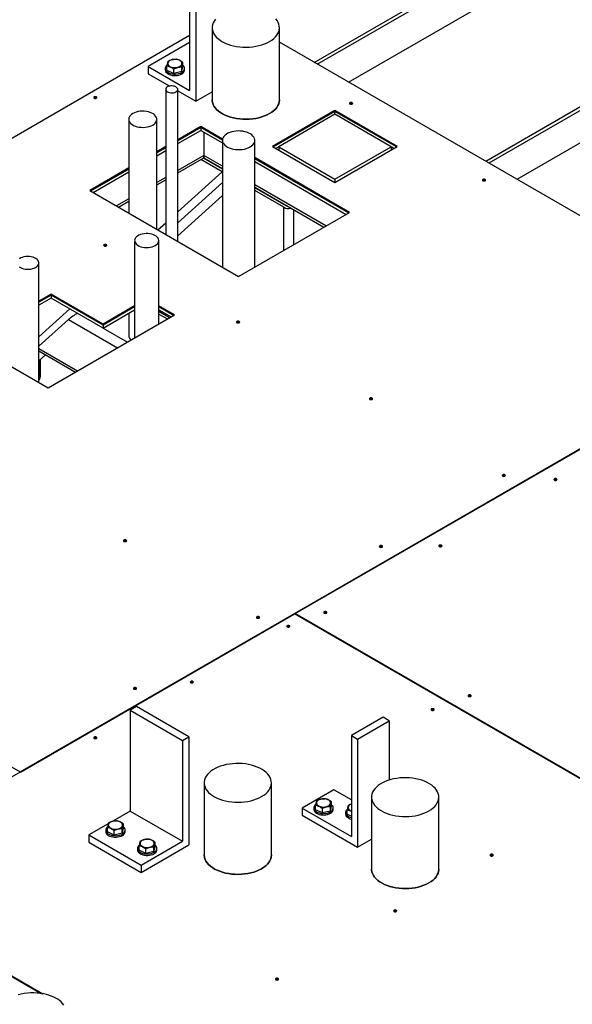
# Model space of a CAD drawing. Header units: millimetres. Extents: x 0 to 849, y 0 to 594.
# Tile 43 of 84: x 362 to 384, y 533 to 573. Entities that reach past the tile are written whole.
import ezdxf

# ---------------------------------------------------------------- set-up
doc = ezdxf.new("R2010")
doc.units = ezdxf.units.MM
doc.layers.add('TRAIT-FORT', color=4, linetype='Continuous', lineweight=25)

msp = doc.modelspace()

# ---------------------------------------------------------------- linework, layer by layer
at = {"layer": 'TRAIT-FORT', "color": 4, "linetype": 'Continuous', "lineweight": 25}
for p, q in [((373.794, 571.497), (398.446, 585.729)), ((373.92, 571.424), (398.573, 585.656)), ((375.183, 570.695), (398.573, 584.198)), ((405.391, 581.72), (380.739, 567.488)), ((405.517, 581.647), (380.865, 567.415)), ((405.517, 580.334), (382.001, 566.759)), ((368.755, 574.447), (368.755, 570.364)), ((369.008, 574.301), (369.008, 569.926)), ((369.667, 572.898), (369.667, 569.982)), ((372.389, 569.982), (372.389, 572.898)), ((368.755, 572.578), (344.504, 558.578)), ((368.755, 572.294), (367.083, 571.329)), ((392.702, 560.582), (372.389, 572.308)), ((367.083, 571.329), (367.083, 571.037)), ((367.083, 571.329), (368.755, 570.364)), ((367.765, 571.248), (367.765, 571.19)), ((367.833, 571.172), (367.833, 571.347)), ((368.11, 571.048), (368.11, 571.223)), ((368.434, 571.124), (368.483, 571.325)), ((368.434, 571.124), (368.434, 571.299)), ((368.483, 571.325), (368.483, 571.499)), ((368.551, 571.19), (368.551, 571.248)), ((367.083, 571.037), (367.95, 570.537)), ((368.11, 571.048), (367.833, 571.172)), ((368.434, 571.124), (368.11, 571.048)), ((367.786, 570.404), (367.786, 564.539)), ((368.274, 564.257), (368.274, 570.404)), ((368.274, 570.35), (369.008, 569.926)), ((369.008, 569.926), (369.667, 570.307)), ((366.29, 569.195), (366.29, 565.402)), ((367.427, 564.746), (367.427, 569.195)), ((374.632, 569.556), (372.106, 568.098)), ((374.632, 569.512), (372.144, 568.076)), ((374.632, 569.395), (372.359, 568.083)), ((377.157, 568.098), (374.632, 569.556)), ((374.632, 569.512), (374.632, 569.556)), ((377.119, 568.076), (374.632, 569.512)), ((374.632, 569.395), (374.632, 569.512)), ((376.904, 568.083), (374.632, 569.395)), ((369.203, 568.905), (368.274, 568.369)), ((369.203, 568.861), (368.274, 568.326)), ((370.087, 568.395), (369.203, 568.905)), ((369.203, 568.905), (369.203, 568.861)), ((370.081, 568.354), (369.203, 568.861)), ((369.203, 568.861), (369.203, 568.745)), ((368.274, 568.209), (369.203, 568.745)), ((369.203, 568.745), (370.081, 568.238)), ((369.328, 568.672), (369.328, 567.733)), ((367.786, 568.087), (367.427, 567.88)), ((367.786, 568.043), (367.427, 567.837)), ((370.081, 568.344), (370.081, 563.214)), ((371.391, 563.214), (371.391, 568.344)), ((372.106, 568.098), (374.632, 566.64)), ((372.359, 568.083), (372.245, 568.017)), ((372.359, 568.083), (372.359, 567.952)), ((372.359, 568.083), (374.632, 566.771)), ((374.632, 566.64), (377.157, 568.098)), ((374.632, 566.771), (376.904, 568.083)), ((377.018, 568.017), (376.904, 568.083)), ((376.904, 568.083), (376.904, 567.952)), ((367.427, 567.72), (367.786, 567.927)), ((369.328, 567.733), (368.274, 567.124)), ((368.274, 567.028), (369.328, 567.636)), ((370.081, 567.182), (369.311, 567.626)), ((369.328, 567.733), (369.328, 567.636)), ((369.328, 567.636), (369.328, 567.733)), ((370.081, 567.298), (369.328, 567.733)), ((369.328, 567.636), (370.081, 567.202)), ((375.226, 565.428), (371.391, 567.642)), ((366.29, 567.224), (364.713, 566.313)), ((370.072, 567.07), (369.21, 567.568)), ((375.188, 565.406), (371.391, 567.598)), ((371.391, 567.482), (375.087, 565.348)), ((366.29, 567.18), (364.75, 566.291)), ((364.851, 566.233), (366.29, 567.063)), ((367.786, 566.842), (367.427, 566.635)), ((368.274, 565.451), (370.072, 567.07)), ((367.427, 566.539), (367.786, 566.746)), ((368.274, 565.007), (370.081, 566.634)), ((374.273, 564.878), (371.391, 566.542)), ((371.391, 566.446), (374.19, 564.83)), ((372.662, 565.692), (371.391, 566.426)), ((374.632, 566.771), (374.632, 566.64)), ((364.713, 566.313), (370.736, 562.836)), ((368.274, 564.484), (370.081, 566.112)), ((368.274, 564.479), (370.081, 566.106)), ((372.561, 565.633), (371.391, 566.309)), ((366.29, 565.979), (365.791, 565.691)), ((365.874, 565.642), (366.29, 565.882)), ((372.561, 563.89), (372.561, 565.633)), ((372.662, 565.692), (372.662, 565.712)), ((370.736, 562.836), (375.226, 565.428)), ((372.965, 564.123), (372.965, 565.537)), ((367.466, 564.723), (367.786, 565.011)), ((367.767, 564.55), (367.786, 564.567)), ((366.529, 564.289), (366.529, 560.349)), ((367.509, 560.915), (367.509, 564.289)), ((362.655, 558.552), (362.655, 563.385)), ((363.151, 562.124), (362.655, 561.838)), ((363.151, 562.08), (362.655, 561.794)), ((365.255, 560.91), (363.151, 562.124)), ((363.151, 562.124), (363.151, 562.08)), ((365.255, 560.866), (363.151, 562.08)), ((363.151, 562.08), (363.151, 561.964)), ((363.151, 561.964), (362.655, 561.678)), ((365.255, 560.749), (363.151, 561.964)), ((366.529, 561.645), (365.255, 560.91)), ((368.142, 561.28), (367.509, 561.645)), ((362.655, 560.39), (363.914, 561.524)), ((363.036, 558.332), (368.142, 561.28)), ((366.529, 561.601), (365.255, 560.866)), ((365.255, 560.749), (366.529, 561.485)), ((366.29, 561.347), (366.29, 560.447)), ((368.104, 561.258), (367.509, 561.601)), ((367.509, 561.485), (368.003, 561.2)), ((367.941, 561.164), (367.509, 561.414)), ((367.509, 561.317), (367.858, 561.116)), ((358.065, 561.202), (363.036, 558.332)), ((362.655, 560.011), (363.857, 561.093)), ((363.857, 561.093), (365.837, 559.95)), ((365.255, 560.91), (365.255, 560.866)), ((365.255, 560.866), (365.255, 560.749)), ((361.892, 542.796), (392.702, 560.582)), ((365.258, 560.751), (366.241, 560.183)), ((373.027, 549.197), (392.725, 560.568)), ((362.655, 559.92), (364.221, 559.016)), ((362.655, 559.823), (364.137, 558.968)), ((362.655, 559.423), (362.926, 559.667)), ((362.655, 559.418), (362.93, 559.665)), ((362.661, 559.423), (362.661, 558.75)), ((362.712, 559.468), (362.712, 558.779)), ((362.655, 558.746), (362.661, 558.75)), ((362.661, 558.75), (362.712, 558.779)), ((344.074, 553.082), (361.892, 542.796)), ((361.915, 542.782), (373.004, 549.184)), ((419.701, 522.226), (373.004, 549.184)), ((373.019, 549.175), (373.027, 549.18)), ((373.027, 549.171), (373.027, 549.197)), ((419.724, 522.24), (373.027, 549.197)), ((366.602, 545.436), (366.35, 545.29)), ((368.719, 544.214), (366.602, 545.436)), ((366.35, 545.29), (368.466, 544.068)), ((366.35, 545.29), (366.35, 541.207)), ((376.583, 545.005), (375.3, 544.265)), ((376.835, 544.859), (376.583, 545.005)), ((375.552, 544.119), (376.835, 544.859)), ((376.835, 544.859), (376.835, 542.465)), ((368.466, 544.068), (368.719, 544.214)), ((368.719, 544.214), (368.719, 539.84)), ((375.3, 544.265), (375.552, 544.119)), ((375.3, 544.265), (375.3, 540.182)), ((375.552, 544.119), (375.552, 539.744)), ((368.466, 544.068), (368.466, 539.985)), ((361.904, 542.789), (354.591, 538.568)), ((361.892, 542.782), (361.892, 542.796)), ((361.915, 542.782), (361.904, 542.789)), ((369.344, 542.35), (369.344, 539.434)), ((372.066, 539.434), (372.066, 542.35)), ((374.59, 542.073), (373.307, 541.332)), ((375.3, 541.663), (374.59, 542.073)), ((376.117, 541.773), (376.117, 538.856)), ((378.839, 538.856), (378.839, 541.773)), ((373.307, 541.332), (373.307, 541.041)), ((373.307, 541.332), (375.3, 540.182)), ((373.781, 541.335), (373.781, 541.277)), ((373.849, 541.259), (373.849, 541.434)), ((374.45, 541.211), (374.498, 541.411)), ((374.45, 541.211), (374.45, 541.385)), ((374.498, 541.411), (374.498, 541.586)), ((374.566, 541.277), (374.566, 541.335)), ((366.35, 541.207), (365.643, 540.8)), ((366.35, 541.207), (368.466, 539.985)), ((373.307, 541.041), (375.552, 539.744)), ((374.125, 541.134), (373.849, 541.259)), ((374.125, 541.134), (374.125, 541.309)), ((374.45, 541.211), (374.125, 541.134)), ((375.063, 541.15), (375.063, 541.091)), ((375.131, 541.074), (375.131, 541.248)), ((375.3, 540.998), (375.131, 541.074)), ((375.279, 541.223), (375.3, 541.214)), ((365.461, 540.694), (364.678, 540.242)), ((365.428, 540.363), (365.428, 540.538)), ((366.029, 540.315), (366.077, 540.516)), ((366.077, 540.516), (366.077, 540.69)), ((364.678, 540.242), (366.795, 539.02)), ((364.678, 540.242), (364.678, 539.951)), ((365.359, 540.439), (365.359, 540.381)), ((365.704, 540.239), (365.428, 540.363)), ((365.704, 540.239), (365.704, 540.414)), ((366.029, 540.315), (365.704, 540.239)), ((366.029, 540.315), (366.029, 540.49)), ((366.145, 540.381), (366.145, 540.439)), ((364.678, 539.951), (366.795, 538.729)), ((366.71, 539.623), (366.71, 539.798)), ((366.795, 539.02), (368.466, 539.985)), ((366.795, 538.729), (368.719, 539.84)), ((367.312, 539.575), (367.36, 539.775)), ((367.312, 539.575), (367.312, 539.749)), ((367.36, 539.775), (367.36, 539.95)), ((375.552, 539.744), (376.117, 540.071)), ((366.642, 539.699), (366.642, 539.641)), ((366.987, 539.498), (366.71, 539.623)), ((366.987, 539.498), (366.987, 539.673)), ((367.312, 539.575), (366.987, 539.498)), ((367.428, 539.641), (367.428, 539.699)), ((366.795, 539.02), (366.795, 538.729)), ((354.569, 538.555), (362.753, 533.83)), ((354.591, 538.568), (362.817, 533.819))]:
    msp.add_line(p, q, dxfattribs=at)
at = {"layer": 'TRAIT-FORT', "color": 4, "linetype": 'Continuous', "lineweight": 25, "flags": 128}
for points in [[(369.801, 573.238), (369.75, 573.168), (369.711, 573.095), (369.684, 573.021), (369.67, 572.946), (369.668, 572.87), (369.679, 572.794), (369.703, 572.719), (369.739, 572.646), (369.787, 572.576), (369.847, 572.508), (369.918, 572.444), (369.999, 572.384), (370.09, 572.329), (370.189, 572.28), (370.296, 572.236), (370.41, 572.198), (370.53, 572.167), (370.655, 572.143), (370.783, 572.126), (370.913, 572.115), (371.045, 572.113), (371.176, 572.117), (371.306, 572.129), (371.433, 572.148), (371.557, 572.174), (371.675, 572.207), (371.788, 572.246), (371.893, 572.292), (371.99, 572.343)], [(371.99, 572.343), (372.079, 572.399), (372.157, 572.46), (372.225, 572.525), (372.282, 572.593), (372.327, 572.664), (372.36, 572.738), (372.381, 572.813), (372.389, 572.889), (372.384, 572.965), (372.367, 573.04), (372.337, 573.114), (372.295, 573.186), (372.241, 573.255)], [(367.981, 571.321), (368.032, 571.303), (368.088, 571.291), (368.148, 571.286), (368.208, 571.289), (368.266, 571.298), (368.319, 571.315), (368.366, 571.337), (368.403, 571.365), (368.429, 571.396), (368.443, 571.43), (368.445, 571.464), (368.435, 571.499), (368.412, 571.531), (368.378, 571.56), (368.335, 571.584), (368.284, 571.602), (368.227, 571.614), (368.167, 571.619), (368.107, 571.616), (368.049, 571.607), (367.996, 571.59), (367.95, 571.568), (367.913, 571.541), (367.887, 571.509), (367.872, 571.475), (367.87, 571.441), (367.881, 571.406), (367.903, 571.374), (367.937, 571.345), (367.981, 571.321)], [(367.795, 571.162), (367.827, 571.126), (367.871, 571.094), (367.923, 571.066), (367.983, 571.045), (368.049, 571.03), (368.118, 571.023), (368.188, 571.022), (368.258, 571.029), (368.324, 571.043), (368.385, 571.063), (368.439, 571.09), (368.483, 571.121), (368.517, 571.157), (368.54, 571.195), (368.55, 571.236), (368.548, 571.276), (368.533, 571.316), (368.506, 571.354), (368.483, 571.376)], [(367.795, 571.103), (367.827, 571.067), (367.871, 571.035), (367.923, 571.008), (367.983, 570.987), (368.049, 570.972), (368.118, 570.964), (368.188, 570.964), (368.258, 570.971), (368.324, 570.985), (368.385, 571.005), (368.439, 571.031), (368.483, 571.063), (368.517, 571.099), (368.54, 571.137), (368.55, 571.177), (368.551, 571.19)], [(368.203, 570.304), (368.238, 570.33), (368.262, 570.359), (368.274, 570.392), (368.272, 570.424), (368.257, 570.456), (368.23, 570.485), (368.193, 570.509), (368.146, 570.528), (368.093, 570.54), (368.037, 570.545), (367.981, 570.542), (367.927, 570.532), (367.879, 570.514), (367.838, 570.491), (367.809, 570.463), (367.791, 570.432), (367.786, 570.4), (367.794, 570.367), (367.815, 570.337), (367.848, 570.31), (367.89, 570.288), (367.94, 570.273), (367.995, 570.264), (368.051, 570.263), (368.107, 570.27), (368.158, 570.284), (368.203, 570.304)], [(364.984, 570.045), (364.998, 570.057), (365.003, 570.071), (364.998, 570.085), (364.984, 570.097), (364.963, 570.105), (364.939, 570.108), (364.914, 570.105), (364.893, 570.097), (364.879, 570.085), (364.874, 570.071), (364.879, 570.057), (364.893, 570.045), (364.914, 570.037), (364.939, 570.034), (364.963, 570.037), (364.984, 570.045)], [(369.667, 569.982), (369.668, 569.953), (369.679, 569.878), (369.703, 569.803), (369.739, 569.73), (369.787, 569.66), (369.847, 569.592), (369.918, 569.528), (369.999, 569.468), (370.09, 569.413), (370.189, 569.364), (370.296, 569.32), (370.41, 569.282), (370.53, 569.251), (370.655, 569.227), (370.783, 569.209), (370.913, 569.199), (371.045, 569.196), (371.176, 569.201), (371.306, 569.213), (371.433, 569.232), (371.557, 569.258), (371.675, 569.291), (371.788, 569.33), (371.893, 569.375), (371.99, 569.427)], [(371.99, 569.427), (371.893, 569.375), (371.788, 569.33), (371.675, 569.291), (371.557, 569.258), (371.433, 569.232), (371.306, 569.213), (371.176, 569.201), (371.045, 569.196), (370.913, 569.199), (370.783, 569.209), (370.655, 569.227), (370.53, 569.251), (370.41, 569.282), (370.296, 569.32), (370.189, 569.364), (370.09, 569.413), (369.999, 569.468), (369.918, 569.528), (369.847, 569.592), (369.787, 569.66), (369.739, 569.73), (369.703, 569.803), (369.679, 569.878), (369.668, 569.953), (369.667, 569.982)], [(371.99, 569.427), (372.079, 569.483), (372.157, 569.544), (372.225, 569.609), (372.282, 569.677), (372.327, 569.748), (372.36, 569.822), (372.381, 569.897), (372.389, 569.972), (372.389, 569.982)], [(372.389, 569.982), (372.389, 569.972), (372.381, 569.897), (372.36, 569.822), (372.327, 569.748), (372.282, 569.677), (372.225, 569.609), (372.157, 569.544), (372.079, 569.483), (371.99, 569.427)], [(375.334, 569.813), (375.348, 569.825), (375.353, 569.839), (375.348, 569.853), (375.334, 569.865), (375.313, 569.873), (375.289, 569.876), (375.264, 569.873), (375.243, 569.865), (375.229, 569.853), (375.224, 569.839), (375.229, 569.825), (375.243, 569.813), (375.264, 569.805), (375.289, 569.802), (375.313, 569.805), (375.334, 569.813)], [(367.261, 568.963), (367.316, 569), (367.361, 569.042), (367.395, 569.087), (367.417, 569.134), (367.427, 569.183), (367.424, 569.232), (367.408, 569.28), (367.38, 569.326), (367.34, 569.37), (367.29, 569.409), (367.23, 569.444), (367.161, 569.473), (367.086, 569.496), (367.006, 569.512), (366.922, 569.521), (366.838, 569.523), (366.753, 569.518), (366.671, 569.505), (366.593, 569.485), (366.521, 569.459), (366.457, 569.427), (366.401, 569.39), (366.356, 569.349), (366.322, 569.304), (366.3, 569.256), (366.291, 569.207), (366.294, 569.158), (366.31, 569.11), (366.338, 569.064), (366.377, 569.021), (366.428, 568.981), (366.488, 568.946), (366.556, 568.917), (366.631, 568.894), (366.712, 568.878), (366.795, 568.869), (366.88, 568.867), (366.964, 568.873), (367.047, 568.885), (367.124, 568.905), (367.196, 568.931), (367.261, 568.963)], [(371.199, 568.077), (371.259, 568.117), (371.308, 568.161), (371.347, 568.209), (371.374, 568.259), (371.388, 568.311), (371.39, 568.364), (371.378, 568.416), (371.355, 568.467), (371.319, 568.516), (371.272, 568.561), (371.215, 568.602), (371.148, 568.638), (371.073, 568.668), (370.992, 568.692), (370.905, 568.709), (370.816, 568.719), (370.724, 568.722), (370.633, 568.718), (370.544, 568.706), (370.459, 568.687), (370.379, 568.661), (370.306, 568.63), (370.242, 568.592), (370.187, 568.55), (370.142, 568.504), (370.11, 568.455), (370.089, 568.403), (370.081, 568.351), (370.086, 568.298), (370.103, 568.246), (370.133, 568.197), (370.174, 568.15), (370.227, 568.106), (370.289, 568.068), (370.36, 568.035), (370.438, 568.007), (370.523, 567.987), (370.611, 567.973), (370.701, 567.967), (370.793, 567.968), (370.883, 567.976), (370.97, 567.991), (371.053, 568.014), (371.13, 568.042), (371.199, 568.077)], [(380.71, 566.71), (380.724, 566.722), (380.729, 566.736), (380.724, 566.75), (380.71, 566.762), (380.689, 566.77), (380.665, 566.773), (380.64, 566.77), (380.619, 566.762), (380.605, 566.75), (380.6, 566.736), (380.605, 566.722), (380.619, 566.71), (380.64, 566.701), (380.665, 566.699), (380.689, 566.701), (380.71, 566.71)], [(367.366, 564.089), (367.417, 564.123), (367.458, 564.162), (367.487, 564.205), (367.504, 564.249), (367.509, 564.294), (367.501, 564.34), (367.481, 564.384), (367.448, 564.425), (367.405, 564.463), (367.351, 564.497), (367.289, 564.525), (367.22, 564.547), (367.146, 564.562), (367.068, 564.57), (366.99, 564.571), (366.911, 564.565), (366.836, 564.551), (366.766, 564.531), (366.702, 564.504), (366.646, 564.472), (366.6, 564.435), (366.565, 564.394), (366.541, 564.351), (366.53, 564.306), (366.532, 564.26), (366.546, 564.215), (366.572, 564.173), (366.61, 564.133), (366.659, 564.097), (366.717, 564.066), (366.783, 564.041), (366.855, 564.022), (366.931, 564.01), (367.009, 564.006), (367.088, 564.009), (367.165, 564.019), (367.238, 564.036), (367.306, 564.059), (367.366, 564.089)], [(365.386, 564.07), (365.4, 564.082), (365.405, 564.096), (365.4, 564.11), (365.386, 564.122), (365.365, 564.13), (365.34, 564.133), (365.316, 564.13), (365.295, 564.122), (365.281, 564.11), (365.276, 564.096), (365.281, 564.082), (365.295, 564.07), (365.316, 564.062), (365.34, 564.059), (365.365, 564.062), (365.386, 564.07)], [(362.524, 563.203), (362.573, 563.236), (362.612, 563.274), (362.639, 563.315), (362.653, 563.358), (362.655, 563.402), (362.643, 563.445), (362.62, 563.486), (362.584, 563.525), (362.538, 563.56), (362.482, 563.589), (362.418, 563.613), (362.348, 563.63), (362.275, 563.64), (362.199, 563.643), (362.123, 563.639), (362.05, 563.627), (361.982, 563.608), (361.92, 563.583), (361.866, 563.552)], [(361.855, 563.227), (361.906, 563.195), (361.966, 563.168), (362.033, 563.148), (362.105, 563.134), (362.18, 563.128), (362.256, 563.129), (362.33, 563.137), (362.401, 563.152), (362.466, 563.174), (362.524, 563.203)], [(370.762, 560.966), (370.776, 560.978), (370.781, 560.993), (370.776, 561.007), (370.762, 561.019), (370.741, 561.027), (370.716, 561.03), (370.692, 561.027), (370.671, 561.019), (370.657, 561.007), (370.652, 560.993), (370.657, 560.978), (370.671, 560.966), (370.692, 560.958), (370.716, 560.956), (370.741, 560.958), (370.762, 560.966)], [(362.661, 558.75), (362.657, 558.707), (362.655, 558.697)], [(362.655, 558.697), (362.657, 558.707), (362.661, 558.75)], [(376.138, 557.863), (376.151, 557.875), (376.156, 557.889), (376.151, 557.903), (376.138, 557.916), (376.117, 557.924), (376.092, 557.926), (376.067, 557.924), (376.047, 557.916), (376.033, 557.903), (376.028, 557.889), (376.033, 557.875), (376.047, 557.863), (376.067, 557.855), (376.092, 557.852), (376.117, 557.855), (376.138, 557.863)], [(381.513, 554.76), (381.527, 554.772), (381.532, 554.786), (381.527, 554.8), (381.513, 554.812), (381.493, 554.82), (381.468, 554.823), (381.443, 554.82), (381.423, 554.812), (381.409, 554.8), (381.404, 554.786), (381.409, 554.772), (381.423, 554.76), (381.443, 554.752), (381.468, 554.749), (381.493, 554.752), (381.513, 554.76)], [(383.606, 554.595), (383.619, 554.607), (383.624, 554.622), (383.619, 554.636), (383.606, 554.648), (383.585, 554.656), (383.56, 554.659), (383.535, 554.656), (383.515, 554.648), (383.501, 554.636), (383.496, 554.622), (383.501, 554.607), (383.515, 554.595), (383.535, 554.587), (383.56, 554.585), (383.585, 554.587), (383.606, 554.595)], [(366.189, 552.12), (366.203, 552.132), (366.208, 552.146), (366.203, 552.16), (366.189, 552.172), (366.168, 552.18), (366.144, 552.183), (366.119, 552.18), (366.098, 552.172), (366.084, 552.16), (366.079, 552.146), (366.084, 552.132), (366.098, 552.12), (366.119, 552.112), (366.144, 552.109), (366.168, 552.112), (366.189, 552.12)], [(376.539, 551.888), (376.553, 551.9), (376.558, 551.914), (376.553, 551.929), (376.539, 551.941), (376.518, 551.949), (376.494, 551.951), (376.469, 551.949), (376.448, 551.941), (376.434, 551.929), (376.43, 551.914), (376.434, 551.9), (376.448, 551.888), (376.469, 551.88), (376.494, 551.877), (376.518, 551.88), (376.539, 551.888)], [(378.949, 551.907), (378.963, 551.919), (378.967, 551.933), (378.963, 551.947), (378.949, 551.96), (378.928, 551.968), (378.903, 551.97), (378.879, 551.968), (378.858, 551.96), (378.844, 551.947), (378.839, 551.933), (378.844, 551.919), (378.858, 551.907), (378.879, 551.899), (378.903, 551.896), (378.928, 551.899), (378.949, 551.907)], [(374.292, 549.219), (374.306, 549.231), (374.31, 549.245), (374.306, 549.259), (374.292, 549.271), (374.271, 549.279), (374.246, 549.282), (374.222, 549.279), (374.201, 549.271), (374.187, 549.259), (374.182, 549.245), (374.187, 549.231), (374.201, 549.219), (374.222, 549.211), (374.246, 549.208), (374.271, 549.211), (374.292, 549.219)], [(371.565, 549.017), (371.579, 549.029), (371.584, 549.043), (371.579, 549.057), (371.565, 549.069), (371.544, 549.077), (371.52, 549.08), (371.495, 549.077), (371.474, 549.069), (371.46, 549.057), (371.455, 549.043), (371.46, 549.029), (371.474, 549.017), (371.495, 549.008), (371.52, 549.006), (371.544, 549.008), (371.565, 549.017)], [(372.795, 548.657), (372.809, 548.669), (372.814, 548.683), (372.809, 548.697), (372.795, 548.709), (372.774, 548.717), (372.75, 548.72), (372.725, 548.717), (372.704, 548.709), (372.69, 548.697), (372.685, 548.683), (372.69, 548.669), (372.704, 548.657), (372.725, 548.649), (372.75, 548.646), (372.774, 548.649), (372.795, 548.657)], [(366.591, 546.145), (366.605, 546.157), (366.61, 546.171), (366.605, 546.185), (366.591, 546.197), (366.57, 546.206), (366.545, 546.208), (366.521, 546.206), (366.5, 546.197), (366.486, 546.185), (366.481, 546.171), (366.486, 546.157), (366.5, 546.145), (366.521, 546.137), (366.545, 546.134), (366.57, 546.137), (366.591, 546.145)], [(368.891, 546.403), (368.904, 546.415), (368.909, 546.429), (368.904, 546.443), (368.891, 546.455), (368.87, 546.463), (368.845, 546.466), (368.82, 546.463), (368.8, 546.455), (368.786, 546.443), (368.781, 546.429), (368.786, 546.415), (368.8, 546.403), (368.82, 546.395), (368.845, 546.392), (368.87, 546.395), (368.891, 546.403)], [(380.129, 545.849), (380.143, 545.861), (380.148, 545.875), (380.143, 545.889), (380.129, 545.901), (380.108, 545.91), (380.083, 545.912), (380.059, 545.91), (380.038, 545.901), (380.024, 545.889), (380.019, 545.875), (380.024, 545.861), (380.038, 545.849), (380.059, 545.841), (380.083, 545.838), (380.108, 545.841), (380.129, 545.849)], [(378.632, 545.287), (378.646, 545.299), (378.651, 545.313), (378.646, 545.328), (378.632, 545.34), (378.611, 545.348), (378.587, 545.35), (378.562, 545.348), (378.541, 545.34), (378.527, 545.328), (378.523, 545.313), (378.527, 545.299), (378.541, 545.287), (378.562, 545.279), (378.587, 545.276), (378.611, 545.279), (378.632, 545.287)], [(364.986, 544.148), (365, 544.16), (365.005, 544.175), (365, 544.189), (364.986, 544.201), (364.965, 544.209), (364.94, 544.212), (364.916, 544.209), (364.895, 544.201), (364.881, 544.189), (364.876, 544.175), (364.881, 544.16), (364.895, 544.148), (364.916, 544.14), (364.94, 544.138), (364.965, 544.14), (364.986, 544.148)], [(371.667, 541.795), (371.755, 541.851), (371.834, 541.912), (371.902, 541.977), (371.959, 542.045), (372.004, 542.116), (372.037, 542.19), (372.058, 542.265), (372.066, 542.341), (372.061, 542.416), (372.043, 542.492), (372.013, 542.566), (371.971, 542.637), (371.917, 542.707), (371.852, 542.773), (371.776, 542.835), (371.69, 542.892), (371.595, 542.944), (371.491, 542.991), (371.381, 543.032), (371.263, 543.066), (371.141, 543.094), (371.015, 543.115), (370.885, 543.129), (370.754, 543.135), (370.623, 543.134), (370.492, 543.126), (370.363, 543.11), (370.238, 543.088), (370.117, 543.058), (370.001, 543.022), (369.892, 542.98), (369.79, 542.932), (369.697, 542.878), (369.614, 542.819), (369.54, 542.756), (369.478, 542.69), (369.427, 542.62), (369.388, 542.547), (369.361, 542.473), (369.347, 542.398), (369.345, 542.322), (369.356, 542.246), (369.38, 542.171), (369.416, 542.098), (369.464, 542.028), (369.524, 541.96), (369.595, 541.896), (369.676, 541.836), (369.766, 541.781), (369.866, 541.732), (369.973, 541.688), (370.087, 541.65), (370.207, 541.619), (370.332, 541.595), (370.46, 541.577), (370.59, 541.567), (370.721, 541.565), (370.853, 541.569), (370.982, 541.581), (371.11, 541.6), (371.233, 541.626), (371.352, 541.659), (371.464, 541.698), (371.57, 541.744), (371.667, 541.795)], [(378.44, 541.217), (378.529, 541.273), (378.607, 541.334), (378.675, 541.399), (378.732, 541.468), (378.777, 541.539), (378.81, 541.612), (378.831, 541.687), (378.839, 541.763), (378.834, 541.839), (378.816, 541.914), (378.787, 541.988), (378.744, 542.06), (378.69, 542.129), (378.625, 542.195), (378.549, 542.257), (378.463, 542.315), (378.368, 542.367), (378.265, 542.414), (378.154, 542.455), (378.037, 542.489), (377.914, 542.517), (377.788, 542.538), (377.658, 542.551), (377.527, 542.558), (377.396, 542.557), (377.265, 542.549), (377.137, 542.533), (377.011, 542.51), (376.89, 542.481), (376.774, 542.445), (376.665, 542.403), (376.564, 542.354), (376.471, 542.301), (376.387, 542.242), (376.314, 542.179), (376.251, 542.112), (376.2, 542.042), (376.161, 541.97), (376.134, 541.896), (376.12, 541.82), (376.118, 541.744), (376.129, 541.669), (376.153, 541.594), (376.189, 541.521), (376.237, 541.45), (376.297, 541.383), (376.368, 541.319), (376.449, 541.259), (376.539, 541.204), (376.639, 541.154), (376.746, 541.111), (376.86, 541.073), (376.98, 541.042), (377.105, 541.017), (377.233, 541), (377.363, 540.99), (377.495, 540.987), (377.626, 540.992), (377.756, 541.004), (377.883, 541.023), (378.006, 541.049), (378.125, 541.082), (378.237, 541.121), (378.343, 541.166), (378.44, 541.217)], [(373.81, 541.248), (373.843, 541.212), (373.886, 541.18), (373.939, 541.153), (373.999, 541.132), (374.064, 541.117), (374.134, 541.109), (374.204, 541.109), (374.273, 541.116), (374.34, 541.129), (374.401, 541.15), (374.454, 541.176), (374.499, 541.208), (374.533, 541.243), (374.555, 541.282), (374.566, 541.322), (374.563, 541.363), (374.548, 541.402), (374.521, 541.44), (374.498, 541.463)], [(373.996, 541.408), (374.047, 541.389), (374.104, 541.377), (374.164, 541.373), (374.224, 541.375), (374.282, 541.385), (374.335, 541.401), (374.381, 541.424), (374.418, 541.451), (374.445, 541.482), (374.459, 541.516), (374.461, 541.551), (374.45, 541.585), (374.428, 541.617), (374.394, 541.646), (374.351, 541.67), (374.299, 541.689), (374.243, 541.701), (374.183, 541.705), (374.123, 541.703), (374.065, 541.693), (374.012, 541.677), (373.966, 541.655), (373.929, 541.627), (373.902, 541.596), (373.888, 541.562), (373.886, 541.527), (373.896, 541.493), (373.919, 541.461), (373.953, 541.432), (373.996, 541.408)], [(375.3, 541.494), (375.295, 541.492), (375.248, 541.469), (375.211, 541.442), (375.185, 541.411), (375.171, 541.377), (375.169, 541.342), (375.179, 541.308), (375.202, 541.275), (375.236, 541.247), (375.279, 541.223)], [(373.81, 541.19), (373.843, 541.154), (373.886, 541.122), (373.939, 541.095), (373.999, 541.073), (374.064, 541.059), (374.134, 541.051), (374.204, 541.05), (374.273, 541.057), (374.34, 541.071), (374.401, 541.092), (374.454, 541.118), (374.499, 541.149), (374.533, 541.185), (374.555, 541.224), (374.566, 541.264), (374.566, 541.277)], [(365.389, 540.353), (365.422, 540.317), (365.465, 540.285), (365.518, 540.258), (365.578, 540.236), (365.643, 540.222), (365.713, 540.214), (365.783, 540.213), (365.852, 540.22), (365.919, 540.234), (365.98, 540.254), (366.033, 540.281), (366.078, 540.312), (366.112, 540.348), (366.134, 540.386), (366.145, 540.427), (366.142, 540.467), (366.127, 540.507), (366.1, 540.545), (366.077, 540.567)], [(365.575, 540.512), (365.626, 540.494), (365.683, 540.482), (365.743, 540.477), (365.803, 540.48), (365.861, 540.489), (365.914, 540.506), (365.96, 540.528), (365.997, 540.556), (366.023, 540.587), (366.038, 540.621), (366.04, 540.656), (366.029, 540.69), (366.007, 540.722), (365.973, 540.751), (365.929, 540.775), (365.878, 540.793), (365.822, 540.805), (365.762, 540.81), (365.702, 540.808), (365.644, 540.798), (365.591, 540.781), (365.545, 540.759), (365.507, 540.732), (365.481, 540.7), (365.467, 540.667), (365.465, 540.632), (365.475, 540.597), (365.498, 540.565), (365.532, 540.536), (365.575, 540.512)], [(365.389, 540.294), (365.422, 540.258), (365.465, 540.226), (365.518, 540.199), (365.578, 540.178), (365.643, 540.163), (365.713, 540.156), (365.783, 540.155), (365.852, 540.162), (365.919, 540.176), (365.98, 540.196), (366.033, 540.223), (366.078, 540.254), (366.112, 540.29), (366.134, 540.328), (366.145, 540.368), (366.145, 540.381)], [(366.672, 539.612), (366.705, 539.576), (366.748, 539.544), (366.801, 539.517), (366.861, 539.496), (366.926, 539.481), (366.995, 539.473), (367.066, 539.473), (367.135, 539.48), (367.202, 539.493), (367.262, 539.514), (367.316, 539.54), (367.361, 539.572), (367.395, 539.607), (367.417, 539.646), (367.427, 539.686), (367.425, 539.727), (367.41, 539.766), (367.383, 539.804), (367.36, 539.826)], [(366.858, 539.772), (366.909, 539.753), (366.966, 539.741), (367.026, 539.737), (367.086, 539.739), (367.144, 539.749), (367.197, 539.765), (367.243, 539.788), (367.28, 539.815), (367.306, 539.846), (367.321, 539.88), (367.323, 539.915), (367.312, 539.949), (367.29, 539.981), (367.256, 540.01), (367.212, 540.034), (367.161, 540.053), (367.105, 540.065), (367.045, 540.069), (366.985, 540.067), (366.927, 540.057), (366.874, 540.041), (366.827, 540.018), (366.79, 539.991), (366.764, 539.96), (366.75, 539.926), (366.748, 539.891), (366.758, 539.857), (366.781, 539.825), (366.815, 539.796), (366.858, 539.772)], [(366.672, 539.554), (366.705, 539.518), (366.748, 539.486), (366.801, 539.459), (366.861, 539.437), (366.926, 539.423), (366.995, 539.415), (367.066, 539.414), (367.135, 539.421), (367.202, 539.435), (367.262, 539.456), (367.316, 539.482), (367.361, 539.513), (367.395, 539.549), (367.417, 539.588), (367.427, 539.628), (367.428, 539.641)], [(369.344, 539.434), (369.345, 539.405), (369.356, 539.33), (369.38, 539.255), (369.416, 539.182), (369.464, 539.111), (369.524, 539.044), (369.595, 538.98), (369.676, 538.92), (369.766, 538.865), (369.866, 538.816), (369.973, 538.772), (370.087, 538.734), (370.207, 538.703), (370.332, 538.678), (370.46, 538.661), (370.59, 538.651), (370.721, 538.648), (370.853, 538.653), (370.982, 538.665), (371.11, 538.684), (371.233, 538.71), (371.352, 538.743), (371.464, 538.782), (371.57, 538.827), (371.667, 538.878)], [(371.667, 538.878), (371.57, 538.827), (371.464, 538.782), (371.352, 538.743), (371.233, 538.71), (371.11, 538.684), (370.982, 538.665), (370.853, 538.653), (370.721, 538.648), (370.59, 538.651), (370.46, 538.661), (370.332, 538.678), (370.207, 538.703), (370.087, 538.734), (369.973, 538.772), (369.866, 538.816), (369.766, 538.865), (369.676, 538.92), (369.595, 538.98), (369.524, 539.044), (369.464, 539.111), (369.416, 539.182), (369.38, 539.255), (369.356, 539.33), (369.345, 539.405), (369.344, 539.434)], [(371.667, 538.878), (371.755, 538.935), (371.834, 538.995), (371.902, 539.06), (371.959, 539.129), (372.004, 539.2), (372.037, 539.274), (372.058, 539.349), (372.066, 539.424), (372.066, 539.434)], [(372.066, 539.434), (372.066, 539.424), (372.058, 539.349), (372.037, 539.274), (372.004, 539.2), (371.959, 539.129), (371.902, 539.06), (371.834, 538.995), (371.755, 538.935), (371.667, 538.878)], [(381.023, 539.399), (381.037, 539.411), (381.042, 539.425), (381.037, 539.439), (381.023, 539.451), (381.002, 539.459), (380.977, 539.462), (380.953, 539.459), (380.932, 539.451), (380.918, 539.439), (380.913, 539.425), (380.918, 539.411), (380.932, 539.399), (380.953, 539.391), (380.977, 539.388), (381.002, 539.391), (381.023, 539.399)], [(376.117, 538.856), (376.118, 538.828), (376.129, 538.752), (376.153, 538.678), (376.189, 538.605), (376.237, 538.534), (376.297, 538.466), (376.368, 538.403), (376.449, 538.343), (376.539, 538.288), (376.639, 538.238), (376.746, 538.194), (376.86, 538.157), (376.98, 538.125), (377.105, 538.101), (377.233, 538.084), (377.363, 538.074), (377.495, 538.071), (377.626, 538.076), (377.756, 538.088), (377.883, 538.107), (378.006, 538.133), (378.125, 538.165), (378.237, 538.205), (378.343, 538.25), (378.44, 538.301)], [(378.44, 538.301), (378.343, 538.25), (378.237, 538.205), (378.125, 538.165), (378.006, 538.133), (377.883, 538.107), (377.756, 538.088), (377.626, 538.076), (377.495, 538.071), (377.363, 538.074), (377.233, 538.084), (377.105, 538.101), (376.98, 538.125), (376.86, 538.157), (376.746, 538.194), (376.639, 538.238), (376.539, 538.288), (376.449, 538.343), (376.368, 538.403), (376.297, 538.466), (376.237, 538.534), (376.189, 538.605), (376.153, 538.678), (376.129, 538.752), (376.118, 538.828), (376.117, 538.856)], [(378.44, 538.301), (378.529, 538.357), (378.607, 538.418), (378.675, 538.483), (378.732, 538.552), (378.777, 538.623), (378.81, 538.696), (378.831, 538.771), (378.839, 538.847), (378.839, 538.856)], [(378.839, 538.856), (378.839, 538.847), (378.831, 538.771), (378.81, 538.696), (378.777, 538.623), (378.732, 538.552), (378.675, 538.483), (378.607, 538.418), (378.529, 538.357), (378.44, 538.301)], [(377.118, 537.145), (377.132, 537.157), (377.137, 537.171), (377.132, 537.185), (377.118, 537.197), (377.097, 537.205), (377.073, 537.208), (377.048, 537.205), (377.027, 537.197), (377.013, 537.185), (377.008, 537.171), (377.013, 537.157), (377.027, 537.145), (377.048, 537.137), (377.073, 537.134), (377.097, 537.137), (377.118, 537.145)], [(372.336, 534.384), (372.35, 534.396), (372.355, 534.41), (372.35, 534.425), (372.336, 534.437), (372.316, 534.445), (372.291, 534.448), (372.266, 534.445), (372.245, 534.437), (372.232, 534.425), (372.227, 534.41), (372.232, 534.396), (372.245, 534.384), (372.266, 534.376), (372.291, 534.373), (372.316, 534.376), (372.336, 534.384)], [(363.67, 533.358), (363.616, 533.427), (363.551, 533.493), (363.475, 533.555), (363.389, 533.613), (363.294, 533.665), (363.191, 533.712), (363.08, 533.753), (362.963, 533.787), (362.84, 533.815), (362.714, 533.836), (362.584, 533.849), (362.453, 533.856), (362.322, 533.855), (362.191, 533.847), (362.063, 533.831), (361.937, 533.808), (361.816, 533.779)]]:
    msp.add_lwpolyline(points, dxfattribs=at)
at = {"layer": 'TRAIT-FORT', "color": 4, "linetype": 'Continuous', "lineweight": 25}
for centre, radius, start, end in [((367.91, 571.192), 0.145, 180.6125, 217.3752), ((367.923, 571.25), 0.155, 124.408, 214.4754), ((364.939, 569.976), 0.0901, 54.8009, 125.1991), ((375.289, 569.744), 0.0901, 54.8009, 125.1991), ((380.665, 566.64), 0.0901, 54.8009, 125.1991), ((372.763, 566.026), 0.442, 242.7009, 283.0303), ((372.755, 565.866), 0.197, 241.6665, 264.2547), ((365.34, 564.001), 0.0901, 54.8009, 125.1991), ((370.716, 560.897), 0.0901, 54.8009, 125.1991), ((366.543, 560.463), 0.254, 183.7975, 231.2249), ((362.576, 558.762), 0.137, 304.0564, 7.2558), ((376.092, 557.794), 0.0901, 54.8009, 125.1991), ((381.468, 554.69), 0.0901, 54.8009, 125.1991), ((383.56, 554.526), 0.0901, 54.8009, 125.1991), ((366.144, 552.051), 0.0901, 54.8009, 125.1991), ((376.494, 551.819), 0.0901, 54.8009, 125.1991), ((378.903, 551.838), 0.0901, 54.8009, 125.1991), ((371.52, 548.947), 0.0901, 54.8009, 125.1991), ((374.246, 549.149), 0.0901, 54.8009, 125.1991), ((372.75, 548.587), 0.0901, 54.8009, 125.1991), ((366.545, 546.076), 0.0901, 54.8009, 125.1991), ((368.845, 546.333), 0.0901, 54.8009, 125.1991), ((380.083, 545.78), 0.0901, 54.8009, 125.1991), ((378.587, 545.218), 0.0901, 54.8009, 125.1991), ((364.94, 544.079), 0.0901, 54.8009, 125.1991), ((373.938, 541.336), 0.155, 124.408, 214.4754), ((373.926, 541.278), 0.145, 180.6125, 217.3752), ((375.209, 541.093), 0.145, 180.6125, 217.3752), ((375.221, 541.151), 0.155, 124.408, 214.4754), ((375.377, 541.309), 0.376, 220.9695, 258.1909), ((375.377, 541.251), 0.376, 220.9695, 258.1909), ((365.517, 540.441), 0.155, 124.408, 214.4754), ((365.505, 540.383), 0.145, 180.6125, 217.3752), ((366.8, 539.7), 0.155, 124.408, 214.4754), ((366.788, 539.642), 0.145, 180.6125, 217.3752), ((380.977, 539.33), 0.0901, 54.8009, 125.1991), ((377.073, 537.075), 0.0901, 54.8009, 125.1991), ((372.291, 534.315), 0.0901, 54.8009, 125.1991)]:
    msp.add_arc(centre, radius, start, end, dxfattribs=at)
for centre, major_axis, ratio, start_param, end_param in [((370.274, 567.187), (0.325, -0.063), 0.546903, 4.151128, 4.186432), ((364.059, 561.21), (0.256, 0.182), 0.104753, 0.833168, 2.403964)]:
    msp.add_ellipse(centre, major_axis=major_axis, ratio=ratio, start_param=start_param, end_param=end_param, dxfattribs=at)
for points, knots in [([(367.881, 571.548), (367.909, 571.561), (367.966, 571.587), (368.051, 571.611), (368.131, 571.623), (368.181, 571.624), (368.206, 571.624)], [0, 0, 0, 0, 0.264605, 0.534948, 0.765343, 1, 1, 1, 1]), ([(368.483, 571.499), (368.447, 571.524), (368.389, 571.565), (368.305, 571.601), (368.248, 571.617), (368.215, 571.622), (368.206, 571.624)], [0, 0, 0, 0, 0.385549, 0.637642, 0.896546, 1, 1, 1, 1]), ([(367.881, 571.548), (367.877, 571.537), (367.869, 571.514), (367.856, 571.467), (367.844, 571.41), (367.837, 571.368), (367.833, 571.347)], [0, 0, 0, 0, 0.264605, 0.534948, 0.765343, 1, 1, 1, 1]), ([(368.11, 571.223), (368.074, 571.247), (368.016, 571.288), (367.932, 571.325), (367.875, 571.34), (367.842, 571.346), (367.833, 571.347)], [0, 0, 0, 0, 0.385549, 0.637642, 0.896546, 1, 1, 1, 1]), ([(368.434, 571.299), (368.406, 571.299), (368.349, 571.298), (368.265, 571.283), (368.184, 571.257), (368.134, 571.234), (368.11, 571.223)], [0, 0, 0, 0, 0.2646049, 0.5349477, 0.7653431, 1, 1, 1, 1]), ([(368.434, 571.299), (368.438, 571.323), (368.447, 571.371), (368.459, 571.428), (368.471, 571.471), (368.479, 571.49), (368.483, 571.499)], [0, 0, 0, 0, 0.264605, 0.534948, 0.765343, 1, 1, 1, 1]), ([(373.897, 541.634), (373.925, 541.647), (373.982, 541.673), (374.066, 541.698), (374.147, 541.71), (374.197, 541.71), (374.222, 541.71)], [0, 0, 0, 0, 0.264605, 0.534948, 0.765343, 1, 1, 1, 1]), ([(374.498, 541.586), (374.463, 541.611), (374.405, 541.651), (374.32, 541.688), (374.264, 541.703), (374.231, 541.709), (374.222, 541.71)], [0, 0, 0, 0, 0.385549, 0.637642, 0.896546, 1, 1, 1, 1]), ([(373.897, 541.634), (373.893, 541.623), (373.884, 541.601), (373.872, 541.553), (373.86, 541.497), (373.852, 541.455), (373.849, 541.434)], [0, 0, 0, 0, 0.264605, 0.534948, 0.765343, 1, 1, 1, 1]), ([(374.125, 541.309), (374.09, 541.334), (374.032, 541.375), (373.947, 541.411), (373.891, 541.427), (373.858, 541.432), (373.849, 541.434)], [0, 0, 0, 0, 0.385549, 0.637642, 0.896546, 1, 1, 1, 1]), ([(374.45, 541.385), (374.422, 541.385), (374.365, 541.385), (374.28, 541.37), (374.2, 541.344), (374.15, 541.321), (374.125, 541.309)], [0, 0, 0, 0, 0.2646049, 0.5349477, 0.7653431, 1, 1, 1, 1]), ([(374.45, 541.385), (374.454, 541.409), (374.463, 541.457), (374.475, 541.514), (374.487, 541.557), (374.494, 541.576), (374.498, 541.586)], [0, 0, 0, 0, 0.264605, 0.534948, 0.765343, 1, 1, 1, 1]), ([(375.18, 541.449), (375.175, 541.438), (375.167, 541.416), (375.154, 541.368), (375.143, 541.312), (375.135, 541.27), (375.131, 541.248)], [0, 0, 0, 0, 0.264605, 0.534948, 0.765343, 1, 1, 1, 1]), ([(375.18, 541.449), (375.208, 541.463), (375.247, 541.482), (375.288, 541.493), (375.3, 541.496)], [0, 0, 0, 0, 0.71204, 1, 1, 1, 1]), ([(375.3, 541.194), (375.277, 541.205), (375.23, 541.227), (375.173, 541.242), (375.141, 541.247), (375.131, 541.248)], [0, 0, 0, 0, 0.4037915, 0.8297816, 1, 1, 1, 1]), ([(365.476, 540.739), (365.472, 540.728), (365.463, 540.705), (365.451, 540.658), (365.439, 540.601), (365.431, 540.559), (365.428, 540.538)], [0, 0, 0, 0, 0.264605, 0.534948, 0.765343, 1, 1, 1, 1]), ([(365.704, 540.414), (365.669, 540.439), (365.611, 540.479), (365.526, 540.516), (365.469, 540.531), (365.437, 540.537), (365.428, 540.538)], [0, 0, 0, 0, 0.385549, 0.637642, 0.896546, 1, 1, 1, 1]), ([(365.476, 540.739), (365.504, 540.752), (365.561, 540.778), (365.645, 540.802), (365.726, 540.814), (365.776, 540.815), (365.801, 540.815)], [0, 0, 0, 0, 0.264605, 0.534948, 0.765343, 1, 1, 1, 1]), ([(366.077, 540.69), (366.042, 540.715), (365.984, 540.756), (365.899, 540.793), (365.843, 540.808), (365.81, 540.813), (365.801, 540.815)], [0, 0, 0, 0, 0.385549, 0.637642, 0.896546, 1, 1, 1, 1]), ([(366.029, 540.49), (366.033, 540.514), (366.042, 540.562), (366.054, 540.619), (366.066, 540.662), (366.073, 540.681), (366.077, 540.69)], [0, 0, 0, 0, 0.264605, 0.534948, 0.765343, 1, 1, 1, 1]), ([(366.029, 540.49), (366.001, 540.49), (365.944, 540.489), (365.859, 540.474), (365.779, 540.448), (365.729, 540.425), (365.704, 540.414)], [0, 0, 0, 0, 0.2646049, 0.5349477, 0.7653431, 1, 1, 1, 1]), ([(366.759, 539.998), (366.754, 539.987), (366.746, 539.965), (366.733, 539.917), (366.721, 539.861), (366.714, 539.819), (366.71, 539.798)], [0, 0, 0, 0, 0.264605, 0.534948, 0.765343, 1, 1, 1, 1]), ([(366.987, 539.673), (366.952, 539.698), (366.894, 539.739), (366.809, 539.775), (366.752, 539.791), (366.72, 539.796), (366.71, 539.798)], [0, 0, 0, 0, 0.385549, 0.637642, 0.896546, 1, 1, 1, 1]), ([(366.759, 539.998), (366.787, 540.011), (366.844, 540.037), (366.928, 540.062), (367.009, 540.074), (367.058, 540.074), (367.083, 540.074)], [0, 0, 0, 0, 0.264605, 0.534948, 0.765343, 1, 1, 1, 1]), ([(367.312, 539.749), (367.284, 539.749), (367.227, 539.749), (367.142, 539.734), (367.061, 539.708), (367.012, 539.685), (366.987, 539.673)], [0, 0, 0, 0, 0.2646049, 0.5349477, 0.7653431, 1, 1, 1, 1]), ([(367.36, 539.95), (367.325, 539.975), (367.267, 540.015), (367.182, 540.052), (367.125, 540.067), (367.093, 540.073), (367.083, 540.074)], [0, 0, 0, 0, 0.385549, 0.637642, 0.896546, 1, 1, 1, 1]), ([(367.312, 539.749), (367.316, 539.773), (367.324, 539.821), (367.337, 539.878), (367.349, 539.921), (367.356, 539.94), (367.36, 539.95)], [0, 0, 0, 0, 0.264605, 0.534948, 0.765343, 1, 1, 1, 1])]:
    msp.add_open_spline(points, degree=3, knots=knots, dxfattribs=at)

doc.saveas('drawing.dxf')
